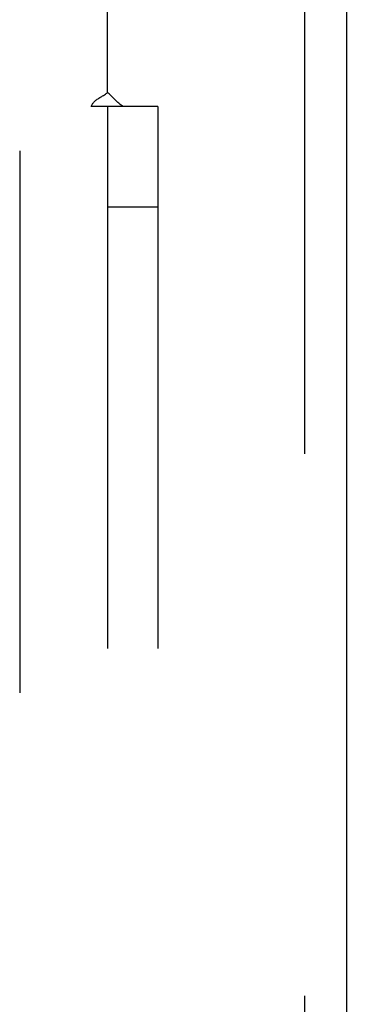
# Model space of a CAD drawing. Header units: inches. Extents: x 0 to 245, y 0 to 158.
# Tile 129 of 159: x 109.155 to 109.968, y 107.442 to 109.888. Entities that reach past the tile are written whole.
import ezdxf

# ---------------------------------------------------------------- set-up
doc = ezdxf.new("R2010")
doc.units = ezdxf.units.IN
doc.header["$LTSCALE"] = 13.466196
doc.header["$MEASUREMENT"] = 0
doc.linetypes.add('HIDDEN', pattern=[0.2, 0.1, -0.1])
for name, color, linetype in [('DEFAULT_2', 8, 'HIDDEN'), ('MAIN_OR_RIGHT_DOOR_ASSEMBLY', 7, 'CONTINUOUS'), ('SUBPANEL', 7, 'CONTINUOUS')]:
    doc.layers.add(name, color=color, linetype=linetype)

msp = doc.modelspace()

# ---------------------------------------------------------------- linework, layer by layer
at = {"layer": 'DEFAULT_2', "color": 8, "linetype": 'HIDDEN'}
msp.add_line((109.1555, 112.2554), (109.1555, 43.1514), dxfattribs=at)
at = {"layer": 'MAIN_OR_RIGHT_DOOR_ASSEMBLY', "color": 8, "linetype": 'HIDDEN'}
msp.add_line((109.864, 112.8494), (109.864, 42.5574), dxfattribs=at)
at = {"layer": 'MAIN_OR_RIGHT_DOOR_ASSEMBLY', "color": 3, "linetype": 'Continuous'}
msp.add_line((109.968, 112.8494), (109.968, 42.5574), dxfattribs=at)
at = {"layer": 'SUBPANEL', "color": 8, "linetype": 'HIDDEN'}
for p, q in [((109.3742, 109.7075), (109.3742, 111.2972)), ((109.3929, 109.6892), (109.3858, 109.6964)), ((109.4128, 109.6722), (109.3334, 109.6722)), ((109.3742, 109.6722), (109.3742, 45.7347)), ((109.4992, 109.6722), (109.4128, 109.6722)), ((109.4992, 109.6722), (109.4992, 45.7347)), ((109.4992, 109.4222), (109.3742, 109.4222))]:
    msp.add_line(p, q, dxfattribs=at)
for points in [[(109.3334, 109.6722), (109.334, 109.674), (109.3348, 109.6757), (109.3356, 109.6774), (109.3366, 109.679), (109.3377, 109.6805), (109.3389, 109.6821), (109.3402, 109.6836), (109.3417, 109.6851), (109.3433, 109.6866), (109.345, 109.688), (109.3468, 109.6893), (109.3486, 109.6906), (109.3506, 109.6919), (109.3527, 109.6933), (109.3549, 109.6946)], [(109.3549, 109.6946), (109.3595, 109.6973), (109.3618, 109.6988), (109.3642, 109.7002), (109.3664, 109.7017), (109.3686, 109.7032), (109.3706, 109.7046), (109.3725, 109.7061), (109.3742, 109.7075)], [(109.3858, 109.6964), (109.3838, 109.6984), (109.3817, 109.7005), (109.3797, 109.7024), (109.3777, 109.7043), (109.3759, 109.706), (109.3742, 109.7075)], [(109.4128, 109.6722), (109.4103, 109.6739), (109.408, 109.6757), (109.4058, 109.6774), (109.4037, 109.6792), (109.4017, 109.6809), (109.3998, 109.6826), (109.398, 109.6842), (109.3962, 109.6859), (109.3946, 109.6875), (109.3929, 109.6892)]]:
    msp.add_lwpolyline(points, dxfattribs=at)

doc.saveas('drawing.dxf')
